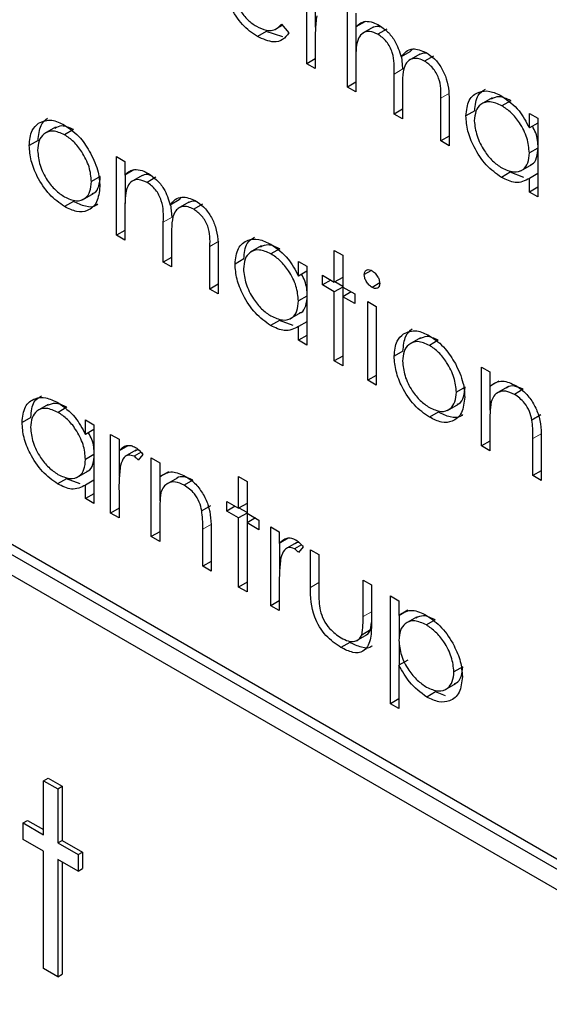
# Paper-space layout 'Blatt2' of a CAD drawing. Header units: millimetres. Extents: x 5 to 418, y 2 to 292.
# Tile 30 of 55: x 108.17 to 109.59, y 195.89 to 198.52. Entities that reach past the tile are written whole.
import ezdxf

# ---------------------------------------------------------------- set-up
doc = ezdxf.new("R2010")
doc.units = ezdxf.units.MM

psp = doc.layouts.new('Blatt2')

# ---------------------------------------------------------------- linework, layer by layer
at = {"color": 7, "linetype": 'Continuous', "lineweight": 25}
for p, q in [((108.9394, 198.403), (108.9394, 198.6136)), ((108.9629, 198.5007), (108.9629, 198.5703)), ((109.0481, 198.3403), (109.0481, 198.5508)), ((109.0705, 198.5379), (109.0705, 198.5013)), ((108.8539, 198.494), (108.8741, 198.5056)), ((108.8715, 198.5087), (108.8914, 198.4852)), ((109.0941, 198.5149), (109.0705, 198.5013)), ((109.0717, 198.4249), (109.0717, 198.502)), ((109.1166, 198.5003), (109.0871, 198.4833)), ((109.153, 198.4953), (109.1294, 198.4817)), ((108.8308, 198.4893), (108.8072, 198.4757)), ((108.8749, 198.4749), (108.8308, 198.4893)), ((108.9617, 198.4609), (108.9617, 198.3901)), ((109.2149, 198.4345), (109.2216, 198.4418)), ((108.9617, 198.416), (108.9394, 198.403)), ((109.0705, 198.4159), (109.0705, 198.3274)), ((109.2149, 198.4345), (109.1914, 198.4209)), ((109.1964, 198.3889), (109.1934, 198.4221)), ((109.2413, 198.4285), (109.2119, 198.4115)), ((109.2779, 198.4232), (109.2543, 198.4096)), ((108.9617, 198.3901), (108.9394, 198.403)), ((109.1728, 198.2683), (109.1728, 198.3753)), ((109.0705, 198.3532), (109.0481, 198.3403)), ((109.0705, 198.3274), (109.0481, 198.3403)), ((109.1952, 198.3372), (109.1952, 198.2554)), ((109.2975, 198.1963), (109.2975, 198.3104)), ((109.4348, 198.3116), (109.4054, 198.2945)), ((109.1952, 198.2812), (109.1728, 198.2683)), ((109.3199, 198.2974), (109.3199, 198.1833)), ((109.4843, 198.304), (109.4607, 198.2904)), ((109.1952, 198.2554), (109.1728, 198.2683)), ((109.3883, 198.2769), (109.3647, 198.2633)), ((109.5342, 198.2312), (109.5342, 198.2702)), ((109.5342, 198.2702), (109.5566, 198.2572)), ((109.5566, 198.2572), (109.5566, 198.0467)), ((108.2677, 198.2332), (108.2382, 198.2162)), ((109.5566, 198.2441), (109.5342, 198.2312)), ((108.3153, 198.2266), (108.2917, 198.213)), ((109.3199, 198.2092), (109.2975, 198.1963)), ((108.221, 198.1974), (108.1974, 198.1838)), ((109.3199, 198.1833), (109.2975, 198.1963)), ((109.5566, 198.1774), (109.5342, 198.1644)), ((108.4309, 198.1548), (108.4532, 198.1419)), ((108.4309, 197.9443), (108.4309, 198.1548)), ((108.4532, 198.1419), (108.4532, 198.1053)), ((109.5113, 198.1165), (109.5408, 198.1335)), ((108.3873, 198.1012), (108.3637, 198.0876)), ((108.4768, 198.1189), (108.4532, 198.1053)), ((108.4544, 198.029), (108.4544, 198.106)), ((108.4994, 198.1043), (108.4699, 198.0873)), ((108.5358, 198.0993), (108.5122, 198.0857)), ((109.4833, 198.1125), (109.4597, 198.0989)), ((109.5199, 198.099), (109.4833, 198.1125)), ((109.5566, 198.109), (109.5342, 198.0961)), ((109.5342, 198.0597), (109.5342, 198.0961)), ((109.5566, 198.0726), (109.5342, 198.0597)), ((108.3399, 198.0391), (108.3693, 198.0561)), ((108.5977, 198.0386), (108.6044, 198.0458)), ((109.5566, 198.0467), (109.5342, 198.0597)), ((108.3154, 198.0345), (108.2918, 198.0209)), ((108.4532, 198.02), (108.4532, 197.9314)), ((108.5977, 198.0386), (108.5741, 198.025)), ((108.5792, 197.993), (108.5762, 198.0262)), ((108.6241, 198.0326), (108.5946, 198.0156)), ((108.6607, 198.0272), (108.6371, 198.0136)), ((108.5556, 197.8723), (108.5556, 197.9794)), ((108.4532, 197.9572), (108.4309, 197.9443)), ((108.4532, 197.9314), (108.4309, 197.9443)), ((108.578, 197.9413), (108.578, 197.8594)), ((108.6803, 197.8003), (108.6803, 197.9145)), ((108.8176, 197.9156), (108.7881, 197.8986)), ((108.7027, 197.9014), (108.7027, 197.7874)), ((108.8671, 197.9081), (108.8435, 197.8944)), ((109.0129, 197.9038), (109.0353, 197.8908)), ((109.0129, 197.8188), (109.0129, 197.9038)), ((109.0353, 197.8908), (109.0353, 197.8059)), ((108.578, 197.8852), (108.5556, 197.8723)), ((108.578, 197.8594), (108.5556, 197.8723)), ((108.771, 197.881), (108.7475, 197.8674)), ((108.917, 197.8353), (108.917, 197.8742)), ((108.917, 197.8742), (108.9394, 197.8613)), ((108.9394, 197.8613), (108.9394, 197.6508)), ((108.9394, 197.8482), (108.917, 197.8353)), ((108.9809, 197.8373), (109.0129, 197.8188)), ((108.9809, 197.8114), (108.9809, 197.8373)), ((109.1119, 197.85), (109.0929, 197.839)), ((112.0857, 194.8185), (106.9003, 197.812)), ((112.1093, 194.8321), (106.9238, 197.8256)), ((108.7027, 197.8132), (108.6803, 197.8003)), ((109.0033, 197.8244), (108.9809, 197.8114)), ((109.0129, 197.793), (108.9809, 197.8114)), ((109.0353, 197.8317), (109.0129, 197.8188)), ((109.0353, 197.8073), (109.0141, 197.8195)), ((109.1342, 197.8169), (109.1136, 197.805)), ((108.7027, 197.7874), (108.6803, 197.8003)), ((108.9394, 197.7814), (108.917, 197.7685)), ((109.0353, 197.8059), (109.0129, 197.793)), ((109.0129, 197.6083), (109.0129, 197.793)), ((109.0353, 197.8059), (109.0673, 197.7874)), ((109.0577, 197.793), (109.0353, 197.78)), ((109.0365, 197.7807), (109.0365, 197.8052)), ((109.0673, 197.7874), (109.0673, 197.7616)), ((106.9003, 197.7576), (112.0857, 194.7641)), ((109.0353, 197.78), (109.0353, 197.5954)), ((109.0673, 197.7616), (109.0353, 197.78)), ((109.1025, 197.7671), (109.1248, 197.7542)), ((109.1025, 197.5566), (109.1025, 197.7671)), ((109.1248, 197.7542), (109.1248, 197.5437)), ((108.8941, 197.7206), (108.9235, 197.7376)), ((108.8661, 197.7166), (108.8425, 197.703)), ((108.9027, 197.7031), (108.8661, 197.7166)), ((108.9394, 197.713), (108.917, 197.7001)), ((108.917, 197.6637), (108.917, 197.7001)), ((108.9394, 197.6766), (108.917, 197.6637)), ((108.9394, 197.6508), (108.917, 197.6637)), ((109.2431, 197.6701), (109.2136, 197.6531)), ((109.2907, 197.6635), (109.2672, 197.6499)), ((109.1964, 197.6343), (109.1728, 197.6207)), ((109.0353, 197.6212), (109.0129, 197.6083)), ((109.0353, 197.5954), (109.0129, 197.6083)), ((109.4063, 197.5917), (109.4287, 197.5788)), ((109.4063, 197.3812), (109.4063, 197.5917)), ((109.4287, 197.5788), (109.4287, 197.5408)), ((109.1248, 197.5695), (109.1025, 197.5566)), ((109.1248, 197.5437), (109.1025, 197.5566)), ((109.4522, 197.5544), (109.4287, 197.5408)), ((109.3627, 197.5381), (109.3391, 197.5245)), ((109.4299, 197.4767), (109.4299, 197.5415)), ((109.4753, 197.538), (109.4458, 197.5209)), ((109.5177, 197.5325), (109.4941, 197.5189)), ((108.2483, 197.492), (108.2189, 197.4749)), ((109.3153, 197.476), (109.3448, 197.493)), ((108.2978, 197.4844), (108.2743, 197.4708)), ((109.2908, 197.4714), (109.2673, 197.4578)), ((108.2018, 197.4573), (108.1782, 197.4437)), ((108.3477, 197.4116), (108.3477, 197.4506)), ((108.3477, 197.4506), (108.3701, 197.4376)), ((109.4287, 197.4444), (109.4287, 197.3683)), ((109.5647, 197.4639), (109.5411, 197.4503)), ((108.3701, 197.4245), (108.3477, 197.4116)), ((108.3701, 197.4376), (108.3701, 197.2271)), ((108.4149, 197.4118), (108.4373, 197.3989)), ((108.4149, 197.2013), (108.4149, 197.4118)), ((108.4373, 197.3989), (108.4373, 197.3679)), ((109.4287, 197.3941), (109.4063, 197.3812)), ((109.5438, 197.3018), (109.5438, 197.4009)), ((109.5662, 197.3964), (109.5662, 197.2889)), ((108.4608, 197.3815), (108.4373, 197.3679)), ((108.4384, 197.2989), (108.4384, 197.3686)), ((108.4824, 197.3694), (108.453, 197.3524)), ((108.4961, 197.3642), (108.4775, 197.3535)), ((109.4287, 197.3683), (109.4063, 197.3812)), ((108.3701, 197.3578), (108.3477, 197.3448)), ((108.5012, 197.3584), (108.4889, 197.3431)), ((108.5236, 197.349), (108.546, 197.3361)), ((108.5236, 197.1385), (108.5236, 197.349)), ((108.546, 197.3361), (108.546, 197.2981)), ((108.3248, 197.2969), (108.3543, 197.3139)), ((108.5696, 197.3117), (108.546, 197.2981)), ((109.5662, 197.3148), (109.5438, 197.3018)), ((108.2968, 197.2929), (108.2733, 197.2793)), ((108.3335, 197.2794), (108.2968, 197.2929)), ((108.3701, 197.2894), (108.3477, 197.2765)), ((108.5472, 197.234), (108.5472, 197.2988)), ((108.5926, 197.2952), (108.5632, 197.2782)), ((108.635, 197.2897), (108.6115, 197.2761)), ((108.7571, 197.2992), (108.7795, 197.2863)), ((108.7571, 197.2142), (108.7571, 197.2992)), ((108.7795, 197.2863), (108.7795, 197.2013)), ((109.5662, 197.2889), (109.5438, 197.3018)), ((108.3477, 197.24), (108.3477, 197.2765)), ((108.4373, 197.2591), (108.4373, 197.1884)), ((108.3701, 197.253), (108.3477, 197.24)), ((108.3701, 197.2271), (108.3477, 197.24)), ((108.7251, 197.2327), (108.7571, 197.2142)), ((108.7251, 197.2068), (108.7251, 197.2327)), ((108.4373, 197.2142), (108.4149, 197.2013)), ((108.546, 197.2017), (108.546, 197.1256)), ((108.682, 197.2212), (108.6585, 197.2076)), ((108.7475, 197.2198), (108.7251, 197.2068)), ((108.7571, 197.1884), (108.7251, 197.2068)), ((108.7795, 197.2272), (108.7571, 197.2142)), ((108.7795, 197.2027), (108.7582, 197.2149)), ((108.4373, 197.1884), (108.4149, 197.2013)), ((108.7795, 197.2013), (108.7571, 197.1884)), ((108.7571, 197.0037), (108.7571, 197.1884)), ((108.7795, 197.2013), (108.8114, 197.1828)), ((108.8018, 197.1884), (108.7795, 197.1755)), ((108.7795, 197.1755), (108.7795, 196.9908)), ((108.8114, 197.157), (108.7795, 197.1755)), ((108.7806, 197.1761), (108.7806, 197.2006)), ((108.8114, 197.1828), (108.8114, 197.157)), ((108.546, 197.1514), (108.5236, 197.1385)), ((108.6611, 197.0591), (108.6611, 197.1581)), ((108.6835, 197.1537), (108.6835, 197.0462)), ((108.8434, 197.1644), (108.8658, 197.1515)), ((108.8434, 196.9539), (108.8434, 197.1644)), ((108.8658, 197.1515), (108.8658, 197.1205)), ((108.546, 197.1256), (108.5236, 197.1385)), ((108.8894, 197.1341), (108.8658, 197.1205)), ((108.867, 197.0515), (108.867, 197.1212)), ((108.911, 197.122), (108.8815, 197.105)), ((108.9247, 197.1169), (108.906, 197.1061)), ((108.9298, 197.111), (108.9175, 197.0957)), ((108.949, 197.1035), (108.9713, 197.0905)), ((108.949, 197.0029), (108.949, 197.1035)), ((108.6835, 197.072), (108.6611, 197.0591)), ((108.9713, 197.0905), (108.9713, 196.9929)), ((108.6835, 197.0462), (108.6611, 197.0591)), ((109.0897, 197.0222), (109.1121, 197.0093)), ((109.0897, 196.9246), (109.0897, 197.0222)), ((108.7795, 197.0167), (108.7571, 197.0037)), ((108.7795, 196.9908), (108.7571, 197.0037)), ((108.8658, 197.0117), (108.8658, 196.941)), ((109.1121, 197.0093), (109.1121, 196.9068)), ((108.8658, 196.9668), (108.8434, 196.9539)), ((109.1632, 196.9798), (109.1856, 196.9668)), ((109.1632, 196.6917), (109.1632, 196.9798)), ((109.1856, 196.9668), (109.1856, 196.9279)), ((108.8658, 196.941), (108.8434, 196.9539)), ((109.2092, 196.9415), (109.1856, 196.9279)), ((109.1868, 196.869), (109.1868, 196.9286)), ((109.2328, 196.9235), (109.2033, 196.9065)), ((109.2826, 196.9159), (109.2591, 196.9023)), ((109.1095, 196.889), (109.086, 196.8754)), ((109.1095, 196.889), (109.1121, 196.9093)), ((109.0717, 196.8597), (109.1011, 196.8767)), ((109.0542, 196.8557), (109.0307, 196.8421)), ((109.1868, 196.7952), (109.1868, 196.854)), ((109.2092, 196.8081), (109.1856, 196.7945)), ((109.1856, 196.7945), (109.1856, 196.6788)), ((109.3563, 196.7906), (109.3327, 196.777)), ((109.3082, 196.7288), (109.3376, 196.7459)), ((109.1856, 196.7046), (109.1632, 196.6917)), ((109.2835, 196.7233), (109.26, 196.7097)), ((109.3101, 196.713), (109.2835, 196.7233)), ((109.1856, 196.6788), (109.1632, 196.6917)), ((108.2357, 196.486), (108.2475, 196.4928)), ((108.2475, 196.4928), (108.2856, 196.4709)), ((108.2357, 196.486), (108.2738, 196.4641)), ((108.2357, 196.3416), (108.2357, 196.486)), ((108.2738, 196.4641), (108.2856, 196.4709)), ((108.2856, 196.4709), (108.2856, 196.3264)), ((108.2738, 196.4641), (108.2738, 196.3196)), ((108.1813, 196.373), (108.1931, 196.3798)), ((108.1813, 196.329), (108.1813, 196.373)), ((108.1813, 196.373), (108.2357, 196.3416)), ((108.1931, 196.3798), (108.2357, 196.3552)), ((108.2357, 196.2976), (108.1813, 196.329)), ((108.2738, 196.3196), (108.2856, 196.3264)), ((108.2738, 196.3196), (108.3282, 196.2882)), ((108.2856, 196.3264), (108.34, 196.295)), ((108.2357, 195.9836), (108.2357, 196.2976)), ((108.3282, 196.2882), (108.34, 196.295)), ((108.3282, 196.2882), (108.3282, 196.2442)), ((108.34, 196.295), (108.34, 196.251)), ((108.3282, 196.2442), (108.2738, 196.2756)), ((108.2738, 196.2756), (108.2738, 195.9616)), ((108.2856, 196.2688), (108.2856, 195.9684)), ((108.3282, 196.2442), (108.34, 196.251)), ((108.2738, 195.9616), (108.2357, 195.9836)), ((108.2738, 195.9616), (108.2856, 195.9684))]:
    psp.add_line(p, q, dxfattribs=at)
at = {"color": 7, "linetype": 'Continuous', "lineweight": 18}
for p, q in [((109.1964, 198.3889), (109.1728, 198.3753)), ((109.3211, 198.324), (109.2975, 198.3104)), ((108.5792, 197.993), (108.5556, 197.9794)), ((108.7039, 197.9281), (108.6803, 197.9145)), ((109.5674, 197.4145), (109.5438, 197.4009)), ((108.6847, 197.1717), (108.6611, 197.1581)), ((108.9713, 197.0158), (108.949, 197.0029)), ((109.1121, 196.9375), (109.0897, 196.9246))]:
    psp.add_line(p, q, dxfattribs=at)
psp.add_open_spline([(99.3239, 207.8806), (101.1235, 206.7296), (104.7238, 204.427), (110.3873, 201.0165), (116.2727, 197.6313), (121.8964, 194.5463), (125.5748, 192.6344), (127.1633, 191.8087)], degree=3, knots=[0, 0, 0, 0, 0.2047211, 0.4095618, 0.6233946, 0.8373635, 1, 1, 1, 1], dxfattribs=at)
at = {"color": 7, "linetype": 'Continuous', "lineweight": 25}
for points, knots in [([(99.4687, 207.5815), (100.1578, 207.1329), (102.0816, 205.8805), (105.3964, 203.815), (109.409, 201.3831), (113.5819, 198.9452), (117.828, 196.548), (121.9813, 194.2857), (125.1512, 192.6107), (126.8877, 191.7258), (127.3115, 191.5099)], [0, 0, 0, 0, 0.079167, 0.220979, 0.371612, 0.522329, 0.673084, 0.823745, 0.956982, 1, 1, 1, 1]), ([(108.8072, 198.4757), (108.7933, 198.4851), (108.7656, 198.504), (108.7358, 198.5519), (108.7185, 198.5979), (108.7165, 198.6239), (108.7155, 198.637)], [0, 0, 0, 0, 0.279885, 0.558859, 0.779462, 1, 1, 1, 1]), ([(108.7379, 198.6191), (108.739, 198.607), (108.7413, 198.5829), (108.759, 198.5469), (108.7811, 198.5188), (108.7966, 198.5083), (108.8044, 198.5031)], [0, 0, 0, 0, 0.2799631, 0.5593589, 0.7795256, 1, 1, 1, 1]), ([(108.9657, 198.5308), (108.9643, 198.5182), (108.9616, 198.4958), (108.9617, 198.4715), (108.9617, 198.4609)], [0, 0, 0, 0, 0.559636, 1, 1, 1, 1]), ([(108.8044, 198.5031), (108.8136, 198.4989), (108.8287, 198.4918), (108.848, 198.4913), (108.8614, 198.4976), (108.8681, 198.505), (108.8715, 198.5087)], [0, 0, 0, 0, 0.339465, 0.559626, 0.779498, 1, 1, 1, 1]), ([(109.0705, 198.5013), (109.0745, 198.5053), (109.0817, 198.5124), (109.0915, 198.5151), (109.0958, 198.5163)], [0, 0, 0, 0, 0.560148, 1, 1, 1, 1]), ([(109.0958, 198.5163), (109.1025, 198.5158), (109.1145, 198.515), (109.1276, 198.5082), (109.1333, 198.5053)], [0, 0, 0, 0, 0.559743, 1, 1, 1, 1]), ([(109.1411, 198.4992), (109.1378, 198.5006), (109.1273, 198.5048), (109.1193, 198.5011), (109.1137, 198.4985)], [0, 0, 0, 0, 0.309221, 1, 1, 1, 1]), ([(109.1333, 198.5053), (109.1406, 198.5002), (109.1552, 198.4901), (109.179, 198.4609), (109.1867, 198.4361), (109.1914, 198.4209)], [0, 0, 0, 0, 0.280809, 0.561507, 1, 1, 1, 1]), ([(108.8914, 198.4852), (108.8863, 198.4786), (108.8761, 198.4654), (108.8475, 198.4575), (108.8224, 198.4688), (108.8072, 198.4757)], [0, 0, 0, 0, 0.280919, 0.561407, 1, 1, 1, 1]), ([(109.1294, 198.4817), (109.1221, 198.4848), (109.1074, 198.4912), (109.0889, 198.4865), (109.0709, 198.4655), (109.0706, 198.4364), (109.0705, 198.4159)], [0, 0, 0, 0, 0.186544, 0.37335, 0.56013, 1, 1, 1, 1]), ([(109.1728, 198.3753), (109.1735, 198.3938), (109.1744, 198.417), (109.1619, 198.448), (109.1494, 198.4671), (109.1374, 198.4758), (109.1294, 198.4817)], [0, 0, 0, 0, 0.500537, 0.625897, 0.751368, 1, 1, 1, 1]), ([(109.1914, 198.4209), (109.1955, 198.4262), (109.2038, 198.4369), (109.2257, 198.4459), (109.2459, 198.438), (109.2582, 198.4332)], [0, 0, 0, 0, 0.281263, 0.562094, 1, 1, 1, 1]), ([(109.2543, 198.4096), (109.2491, 198.4121), (109.2388, 198.4172), (109.2245, 198.4175), (109.2125, 198.413), (109.1949, 198.393), (109.1951, 198.362), (109.1952, 198.3372)], [0, 0, 0, 0, 0.125317, 0.250662, 0.376086, 0.501515, 1, 1, 1, 1]), ([(109.2632, 198.4293), (109.263, 198.4294), (109.2577, 198.4316), (109.2487, 198.4312), (109.2418, 198.4279), (109.2386, 198.4265)], [0, 0, 0, 0, 0.023662, 0.556677, 1, 1, 1, 1]), ([(109.2582, 198.4332), (109.2658, 198.428), (109.2809, 198.4177), (109.3006, 198.3917), (109.3193, 198.3487), (109.3197, 198.3185), (109.3199, 198.2974)], [0, 0, 0, 0, 0.186885, 0.373579, 0.560268, 1, 1, 1, 1]), ([(109.2975, 198.3104), (109.2981, 198.328), (109.2987, 198.3501), (109.2853, 198.3789), (109.2731, 198.3963), (109.2618, 198.4043), (109.2543, 198.4096)], [0, 0, 0, 0, 0.499445, 0.624933, 0.750561, 1, 1, 1, 1]), ([(109.3883, 198.2769), (109.3897, 198.2926), (109.3921, 198.3198), (109.4093, 198.3304), (109.4167, 198.3348)], [0, 0, 0, 0, 0.573159, 1, 1, 1, 1]), ([(109.3647, 198.2633), (109.3664, 198.2785), (109.3699, 198.3087), (109.3963, 198.3286), (109.4275, 198.3322), (109.4495, 198.3217), (109.4604, 198.3164)], [0, 0, 0, 0, 0.279413, 0.559191, 0.779548, 1, 1, 1, 1]), ([(109.4843, 198.304), (109.4734, 198.3091), (109.4537, 198.3184), (109.4391, 198.3115), (109.4325, 198.3085)], [0, 0, 0, 0, 0.551084, 1, 1, 1, 1]), ([(109.4604, 198.3164), (109.4769, 198.3048), (109.5063, 198.2839), (109.5257, 198.2473), (109.5342, 198.2312)], [0, 0, 0, 0, 0.559062, 1, 1, 1, 1]), ([(109.4607, 198.2904), (109.4501, 198.2951), (109.4287, 198.3046), (109.4044, 198.2967), (109.3898, 198.2776), (109.388, 198.2593), (109.3871, 198.2501)], [0, 0, 0, 0, 0.2797672, 0.5592905, 0.7797189, 1, 1, 1, 1]), ([(109.5342, 198.1644), (109.533, 198.1776), (109.5306, 198.204), (109.5105, 198.2431), (109.4862, 198.2734), (109.4692, 198.2847), (109.4607, 198.2904)], [0, 0, 0, 0, 0.2796602, 0.5592103, 0.7794872, 1, 1, 1, 1]), ([(108.221, 198.1974), (108.2223, 198.2121), (108.2247, 198.2385), (108.2394, 198.2518), (108.246, 198.2576)], [0, 0, 0, 0, 0.559285, 1, 1, 1, 1]), ([(109.4597, 198.0989), (109.4457, 198.1089), (109.4177, 198.1289), (109.3867, 198.1766), (109.3675, 198.2235), (109.3657, 198.2501), (109.3647, 198.2633)], [0, 0, 0, 0, 0.279573, 0.559333, 0.779589, 1, 1, 1, 1]), ([(108.1974, 198.1838), (108.1987, 198.1985), (108.2011, 198.2249), (108.2159, 198.2382), (108.2224, 198.244)], [0, 0, 0, 0, 0.559285, 1, 1, 1, 1]), ([(108.2224, 198.244), (108.2336, 198.2488), (108.2538, 198.2573), (108.2802, 198.2445), (108.2918, 198.2388)], [0, 0, 0, 0, 0.55888, 1, 1, 1, 1]), ([(108.3153, 198.2266), (108.3045, 198.2316), (108.2853, 198.2405), (108.2714, 198.2332), (108.2654, 198.23)], [0, 0, 0, 0, 0.564377, 1, 1, 1, 1]), ([(108.2918, 198.2388), (108.3066, 198.2284), (108.3331, 198.21), (108.3525, 198.1781), (108.3611, 198.1641)], [0, 0, 0, 0, 0.559182, 1, 1, 1, 1]), ([(109.3871, 198.2501), (109.3886, 198.237), (109.3916, 198.2106), (109.4113, 198.1718), (109.4354, 198.1417), (109.4522, 198.1301), (109.4605, 198.1243)], [0, 0, 0, 0, 0.2794286, 0.5591463, 0.7795701, 1, 1, 1, 1]), ([(109.5578, 198.178), (109.5571, 198.1913), (109.5561, 198.2105), (109.5456, 198.2299), (109.5423, 198.2359)], [0, 0, 0, 0, 0.692809, 1, 1, 1, 1]), ([(108.2917, 198.213), (108.2811, 198.2176), (108.2598, 198.2269), (108.2364, 198.2174), (108.222, 198.1984), (108.2205, 198.1799), (108.2198, 198.1707)], [0, 0, 0, 0, 0.279484, 0.559256, 0.779547, 1, 1, 1, 1]), ([(108.3637, 198.0876), (108.3625, 198.1006), (108.36, 198.1267), (108.3403, 198.1651), (108.3169, 198.1958), (108.3001, 198.2073), (108.2917, 198.213)], [0, 0, 0, 0, 0.279586, 0.559398, 0.779653, 1, 1, 1, 1]), ([(108.2918, 198.0209), (108.2779, 198.0306), (108.2499, 198.05), (108.2192, 198.0976), (108.2004, 198.1442), (108.1984, 198.1706), (108.1974, 198.1838)], [0, 0, 0, 0, 0.279776, 0.559179, 0.779592, 1, 1, 1, 1]), ([(109.5373, 198.133), (109.5386, 198.1333), (109.5469, 198.135), (109.5552, 198.1509), (109.5569, 198.169), (109.5578, 198.178)], [0, 0, 0, 0, 0.086461, 0.543043, 1, 1, 1, 1]), ([(108.2198, 198.1707), (108.2211, 198.1577), (108.2238, 198.1319), (108.2428, 198.0933), (108.2669, 198.0637), (108.2834, 198.0524), (108.2917, 198.0468)], [0, 0, 0, 0, 0.279618, 0.559167, 0.779512, 1, 1, 1, 1]), ([(108.3611, 198.1641), (108.3692, 198.1469), (108.3836, 198.1162), (108.3853, 198.0875), (108.3861, 198.0748)], [0, 0, 0, 0, 0.559216, 1, 1, 1, 1]), ([(109.4605, 198.1243), (109.4712, 198.1196), (109.4926, 198.1103), (109.5175, 198.117), (109.532, 198.1365), (109.5335, 198.1551), (109.5342, 198.1644)], [0, 0, 0, 0, 0.279822, 0.559387, 0.779603, 1, 1, 1, 1]), ([(108.3656, 198.056), (108.3675, 198.0565), (108.3761, 198.0585), (108.3845, 198.0746), (108.3864, 198.0923), (108.3873, 198.1012)], [0, 0, 0, 0, 0.119123, 0.559661, 1, 1, 1, 1]), ([(108.4532, 198.1053), (108.4573, 198.1093), (108.4645, 198.1164), (108.4742, 198.1191), (108.4785, 198.1203)], [0, 0, 0, 0, 0.560148, 1, 1, 1, 1]), ([(108.4785, 198.1203), (108.4853, 198.1199), (108.4973, 198.119), (108.5104, 198.1123), (108.5161, 198.1093)], [0, 0, 0, 0, 0.559743, 1, 1, 1, 1]), ([(108.5238, 198.1033), (108.5206, 198.1046), (108.5101, 198.1088), (108.502, 198.1051), (108.4965, 198.1026)], [0, 0, 0, 0, 0.309221, 1, 1, 1, 1]), ([(108.5161, 198.1093), (108.5234, 198.1042), (108.538, 198.0941), (108.5618, 198.0649), (108.5694, 198.0401), (108.5741, 198.025)], [0, 0, 0, 0, 0.280809, 0.561507, 1, 1, 1, 1]), ([(109.5342, 198.0961), (109.5224, 198.0899), (109.5013, 198.079), (109.4725, 198.0928), (109.4597, 198.0989)], [0, 0, 0, 0, 0.558763, 1, 1, 1, 1]), ([(108.2917, 198.0468), (108.3023, 198.0421), (108.3234, 198.0327), (108.3473, 198.0408), (108.3613, 198.0603), (108.3629, 198.0785), (108.3637, 198.0876)], [0, 0, 0, 0, 0.2797454, 0.5591127, 0.7796058, 1, 1, 1, 1]), ([(108.3861, 198.0748), (108.3844, 198.0598), (108.3809, 198.0298), (108.3558, 198.0083), (108.3246, 198.0048), (108.3028, 198.0155), (108.2918, 198.0209)], [0, 0, 0, 0, 0.279521, 0.559381, 0.779507, 1, 1, 1, 1]), ([(108.5122, 198.0857), (108.5049, 198.0889), (108.4902, 198.0952), (108.4717, 198.0906), (108.4536, 198.0695), (108.4534, 198.0404), (108.4532, 198.02)], [0, 0, 0, 0, 0.186544, 0.37335, 0.56013, 1, 1, 1, 1]), ([(108.5556, 197.9794), (108.5563, 197.9979), (108.5571, 198.021), (108.5446, 198.052), (108.5322, 198.0711), (108.5202, 198.0799), (108.5122, 198.0857)], [0, 0, 0, 0, 0.500537, 0.625897, 0.751368, 1, 1, 1, 1]), ([(108.5741, 198.025), (108.5783, 198.0303), (108.5865, 198.0409), (108.6084, 198.0499), (108.6287, 198.042), (108.641, 198.0372)], [0, 0, 0, 0, 0.2812634, 0.5620938, 1, 1, 1, 1]), ([(108.3802, 198.0279), (108.3787, 198.0265), (108.371, 198.0185), (108.3476, 198.0193), (108.3262, 198.0294), (108.3154, 198.0345)], [0, 0, 0, 0, 0.100871, 0.55006, 1, 1, 1, 1]), ([(108.6371, 198.0136), (108.6319, 198.0161), (108.6215, 198.0212), (108.6073, 198.0215), (108.5952, 198.017), (108.5776, 197.9971), (108.5778, 197.9661), (108.578, 197.9413)], [0, 0, 0, 0, 0.125317, 0.250662, 0.376086, 0.501515, 1, 1, 1, 1]), ([(108.646, 198.0333), (108.6458, 198.0334), (108.6404, 198.0357), (108.6315, 198.0352), (108.6245, 198.032), (108.6213, 198.0305)], [0, 0, 0, 0, 0.023662, 0.556677, 1, 1, 1, 1]), ([(108.641, 198.0372), (108.6485, 198.0321), (108.6637, 198.0217), (108.6833, 197.9958), (108.7021, 197.9527), (108.7025, 197.9226), (108.7027, 197.9014)], [0, 0, 0, 0, 0.186885, 0.373579, 0.560268, 1, 1, 1, 1]), ([(108.6803, 197.9145), (108.6808, 197.9321), (108.6815, 197.9542), (108.6681, 197.9829), (108.6559, 198.0004), (108.6446, 198.0083), (108.6371, 198.0136)], [0, 0, 0, 0, 0.499445, 0.624933, 0.750561, 1, 1, 1, 1]), ([(108.771, 197.881), (108.7724, 197.8966), (108.7749, 197.9239), (108.7921, 197.9344), (108.7995, 197.9389)], [0, 0, 0, 0, 0.573159, 1, 1, 1, 1]), ([(108.7475, 197.8674), (108.7492, 197.8825), (108.7527, 197.9128), (108.7791, 197.9327), (108.8103, 197.9362), (108.8322, 197.9257), (108.8432, 197.9205)], [0, 0, 0, 0, 0.2794126, 0.5591913, 0.7795483, 1, 1, 1, 1]), ([(108.8671, 197.9081), (108.8562, 197.9132), (108.8365, 197.9224), (108.8219, 197.9156), (108.8153, 197.9125)], [0, 0, 0, 0, 0.551084, 1, 1, 1, 1]), ([(108.8432, 197.9205), (108.8597, 197.9088), (108.8891, 197.888), (108.9084, 197.8514), (108.917, 197.8353)], [0, 0, 0, 0, 0.559062, 1, 1, 1, 1]), ([(108.8435, 197.8944), (108.8328, 197.8992), (108.8115, 197.9086), (108.7872, 197.9007), (108.7726, 197.8816), (108.7708, 197.8633), (108.7699, 197.8542)], [0, 0, 0, 0, 0.279767, 0.559291, 0.779719, 1, 1, 1, 1]), ([(108.917, 197.7685), (108.9158, 197.7817), (108.9134, 197.808), (108.8932, 197.8471), (108.869, 197.8774), (108.852, 197.8888), (108.8435, 197.8944)], [0, 0, 0, 0, 0.27966, 0.55921, 0.779487, 1, 1, 1, 1]), ([(108.8425, 197.703), (108.8285, 197.713), (108.8005, 197.7329), (108.7695, 197.7806), (108.7503, 197.8276), (108.7484, 197.8541), (108.7475, 197.8674)], [0, 0, 0, 0, 0.279573, 0.559333, 0.779589, 1, 1, 1, 1]), ([(108.7699, 197.8542), (108.7714, 197.841), (108.7744, 197.8147), (108.794, 197.7759), (108.8181, 197.7457), (108.8349, 197.7342), (108.8433, 197.7284)], [0, 0, 0, 0, 0.279429, 0.559146, 0.77957, 1, 1, 1, 1]), ([(108.9405, 197.7821), (108.9399, 197.7954), (108.9389, 197.8145), (108.9284, 197.834), (108.9251, 197.84)], [0, 0, 0, 0, 0.692809, 1, 1, 1, 1]), ([(109.0929, 197.839), (109.0933, 197.8422), (109.0941, 197.8485), (109.0999, 197.8523), (109.1066, 197.8527), (109.1112, 197.8505), (109.1136, 197.8493)], [0, 0, 0, 0, 0.279289, 0.558897, 0.779452, 1, 1, 1, 1]), ([(109.1136, 197.805), (109.1106, 197.8071), (109.1048, 197.8112), (109.098, 197.8208), (109.0936, 197.8306), (109.0931, 197.8362), (109.0929, 197.839)], [0, 0, 0, 0, 0.279784, 0.559698, 0.779921, 1, 1, 1, 1]), ([(109.1136, 197.8493), (109.1165, 197.8473), (109.1224, 197.8432), (109.1293, 197.8334), (109.1337, 197.8235), (109.1342, 197.8178), (109.1344, 197.815)], [0, 0, 0, 0, 0.279869, 0.559866, 0.779911, 1, 1, 1, 1]), ([(109.1344, 197.815), (109.134, 197.8119), (109.1332, 197.8056), (109.1272, 197.802), (109.1205, 197.8016), (109.1159, 197.8039), (109.1136, 197.805)], [0, 0, 0, 0, 0.27916, 0.558862, 0.779356, 1, 1, 1, 1]), ([(108.92, 197.7371), (108.9214, 197.7374), (108.9296, 197.7391), (108.938, 197.755), (108.9397, 197.773), (108.9405, 197.7821)], [0, 0, 0, 0, 0.0864613, 0.543043, 1, 1, 1, 1]), ([(108.8433, 197.7284), (108.854, 197.7237), (108.8754, 197.7143), (108.9003, 197.7211), (108.9148, 197.7406), (108.9162, 197.7592), (108.917, 197.7685)], [0, 0, 0, 0, 0.279822, 0.559387, 0.779603, 1, 1, 1, 1]), ([(108.917, 197.7001), (108.9052, 197.694), (108.884, 197.683), (108.8552, 197.6969), (108.8425, 197.703)], [0, 0, 0, 0, 0.558763, 1, 1, 1, 1]), ([(109.1728, 197.6207), (109.1741, 197.6354), (109.1765, 197.6618), (109.1913, 197.6751), (109.1978, 197.6809)], [0, 0, 0, 0, 0.5592851, 1, 1, 1, 1]), ([(109.1964, 197.6343), (109.1977, 197.649), (109.2001, 197.6754), (109.2149, 197.6887), (109.2214, 197.6945)], [0, 0, 0, 0, 0.5592851, 1, 1, 1, 1]), ([(109.1978, 197.6809), (109.2091, 197.6857), (109.2292, 197.6942), (109.2556, 197.6814), (109.2673, 197.6757)], [0, 0, 0, 0, 0.55888, 1, 1, 1, 1]), ([(109.2673, 197.6757), (109.2821, 197.6654), (109.3085, 197.6469), (109.328, 197.615), (109.3365, 197.601)], [0, 0, 0, 0, 0.559182, 1, 1, 1, 1]), ([(109.2672, 197.6499), (109.2565, 197.6545), (109.2352, 197.6638), (109.2119, 197.6543), (109.1974, 197.6353), (109.1959, 197.6168), (109.1952, 197.6076)], [0, 0, 0, 0, 0.2794842, 0.5592561, 0.7795472, 1, 1, 1, 1]), ([(109.2907, 197.6635), (109.2799, 197.6685), (109.2607, 197.6774), (109.2469, 197.6701), (109.2409, 197.6669)], [0, 0, 0, 0, 0.564377, 1, 1, 1, 1]), ([(109.3391, 197.5245), (109.3379, 197.5375), (109.3354, 197.5636), (109.3157, 197.602), (109.2923, 197.6327), (109.2755, 197.6442), (109.2672, 197.6499)], [0, 0, 0, 0, 0.2795862, 0.5593981, 0.7796526, 1, 1, 1, 1]), ([(109.2673, 197.4578), (109.2533, 197.4675), (109.2254, 197.4869), (109.1946, 197.5345), (109.1758, 197.5811), (109.1738, 197.6075), (109.1728, 197.6207)], [0, 0, 0, 0, 0.279776, 0.559179, 0.779592, 1, 1, 1, 1]), ([(109.1952, 197.6076), (109.1965, 197.5946), (109.1992, 197.5688), (109.2182, 197.5302), (109.2423, 197.5006), (109.2589, 197.4893), (109.2672, 197.4837)], [0, 0, 0, 0, 0.279618, 0.559167, 0.779512, 1, 1, 1, 1]), ([(109.3365, 197.601), (109.3446, 197.5838), (109.359, 197.5531), (109.3607, 197.5244), (109.3615, 197.5117)], [0, 0, 0, 0, 0.559216, 1, 1, 1, 1]), ([(109.4287, 197.5408), (109.4393, 197.5479), (109.4583, 197.5606), (109.4859, 197.548), (109.498, 197.5425)], [0, 0, 0, 0, 0.559141, 1, 1, 1, 1]), ([(109.2672, 197.4837), (109.2777, 197.479), (109.2989, 197.4696), (109.3228, 197.4777), (109.3367, 197.4972), (109.3383, 197.5154), (109.3391, 197.5245)], [0, 0, 0, 0, 0.279745, 0.559113, 0.779606, 1, 1, 1, 1]), ([(109.341, 197.4929), (109.3429, 197.4934), (109.3515, 197.4954), (109.3599, 197.5115), (109.3618, 197.5292), (109.3627, 197.5381)], [0, 0, 0, 0, 0.119123, 0.559661, 1, 1, 1, 1]), ([(109.4941, 197.5189), (109.4862, 197.5225), (109.4704, 197.5297), (109.4519, 197.5256), (109.4384, 197.5156), (109.4342, 197.5045), (109.4321, 197.4989)], [0, 0, 0, 0, 0.279553, 0.559373, 0.779703, 1, 1, 1, 1]), ([(109.5177, 197.5325), (109.5099, 197.5359), (109.4943, 197.5429), (109.479, 197.5412), (109.4734, 197.5364), (109.4727, 197.5358)], [0, 0, 0, 0, 0.4662605, 0.9329678, 1, 1, 1, 1]), ([(109.5411, 197.4503), (109.5394, 197.458), (109.5358, 197.4734), (109.5196, 197.5012), (109.5038, 197.5122), (109.4941, 197.5189)], [0, 0, 0, 0, 0.281192, 0.561331, 1, 1, 1, 1]), ([(109.498, 197.5425), (109.5062, 197.5369), (109.5225, 197.5258), (109.544, 197.4983), (109.5658, 197.4521), (109.566, 197.4194), (109.5662, 197.3964)], [0, 0, 0, 0, 0.187021, 0.37389, 0.56061, 1, 1, 1, 1]), ([(108.1782, 197.4437), (108.1799, 197.4589), (108.1834, 197.4891), (108.2098, 197.509), (108.241, 197.5126), (108.263, 197.5021), (108.274, 197.4968)], [0, 0, 0, 0, 0.279413, 0.559191, 0.779548, 1, 1, 1, 1]), ([(108.2018, 197.4573), (108.2032, 197.473), (108.2056, 197.5002), (108.2229, 197.5107), (108.2302, 197.5152)], [0, 0, 0, 0, 0.573159, 1, 1, 1, 1]), ([(108.2978, 197.4844), (108.2869, 197.4895), (108.2672, 197.4988), (108.2526, 197.4919), (108.246, 197.4889)], [0, 0, 0, 0, 0.551084, 1, 1, 1, 1]), ([(108.274, 197.4968), (108.2904, 197.4852), (108.3198, 197.4643), (108.3392, 197.4277), (108.3477, 197.4116)], [0, 0, 0, 0, 0.559062, 1, 1, 1, 1]), ([(109.3615, 197.5117), (109.3598, 197.4967), (109.3564, 197.4667), (109.3312, 197.4452), (109.3, 197.4417), (109.2782, 197.4524), (109.2673, 197.4578)], [0, 0, 0, 0, 0.279521, 0.559381, 0.779507, 1, 1, 1, 1]), ([(109.4321, 197.4989), (109.4309, 197.4891), (109.4286, 197.4717), (109.4287, 197.4527), (109.4287, 197.4444)], [0, 0, 0, 0, 0.559658, 1, 1, 1, 1]), ([(108.2743, 197.4708), (108.2636, 197.4755), (108.2422, 197.485), (108.2179, 197.4771), (108.2033, 197.458), (108.2015, 197.4397), (108.2006, 197.4305)], [0, 0, 0, 0, 0.279767, 0.559291, 0.779719, 1, 1, 1, 1]), ([(108.3477, 197.3448), (108.3465, 197.358), (108.3441, 197.3844), (108.324, 197.4234), (108.2997, 197.4538), (108.2827, 197.4651), (108.2743, 197.4708)], [0, 0, 0, 0, 0.27966, 0.55921, 0.779487, 1, 1, 1, 1]), ([(109.3556, 197.4649), (109.3542, 197.4634), (109.3464, 197.4554), (109.323, 197.4562), (109.3016, 197.4663), (109.2908, 197.4714)], [0, 0, 0, 0, 0.100871, 0.55006, 1, 1, 1, 1]), ([(108.2733, 197.2793), (108.2592, 197.2893), (108.2312, 197.3093), (108.2002, 197.357), (108.181, 197.4039), (108.1792, 197.4305), (108.1782, 197.4437)], [0, 0, 0, 0, 0.279573, 0.559333, 0.779589, 1, 1, 1, 1]), ([(109.5438, 197.4009), (109.5438, 197.4098), (109.5439, 197.4258), (109.542, 197.4428), (109.5411, 197.4503)], [0, 0, 0, 0, 0.560255, 1, 1, 1, 1]), ([(108.2006, 197.4305), (108.2021, 197.4174), (108.2051, 197.391), (108.2248, 197.3522), (108.2489, 197.3221), (108.2657, 197.3105), (108.2741, 197.3047)], [0, 0, 0, 0, 0.279429, 0.559146, 0.77957, 1, 1, 1, 1]), ([(108.3713, 197.3584), (108.3706, 197.3717), (108.3697, 197.3909), (108.3591, 197.4103), (108.3559, 197.4163)], [0, 0, 0, 0, 0.692809, 1, 1, 1, 1]), ([(108.4373, 197.3679), (108.4435, 197.3741), (108.4523, 197.3829), (108.4694, 197.3827), (108.4776, 197.3788), (108.4817, 197.3769)], [0, 0, 0, 0, 0.558788, 0.779481, 1, 1, 1, 1]), ([(108.4916, 197.369), (108.4896, 197.3696), (108.4848, 197.3711), (108.4818, 197.3684), (108.48, 197.3667)], [0, 0, 0, 0, 0.4111618, 1, 1, 1, 1]), ([(108.4817, 197.3769), (108.4856, 197.3741), (108.4925, 197.3692), (108.4986, 197.3617), (108.5012, 197.3584)], [0, 0, 0, 0, 0.559243, 1, 1, 1, 1]), ([(108.2741, 197.3047), (108.2847, 197.3), (108.3061, 197.2907), (108.331, 197.2974), (108.3455, 197.3169), (108.347, 197.3355), (108.3477, 197.3448)], [0, 0, 0, 0, 0.279822, 0.559387, 0.779603, 1, 1, 1, 1]), ([(108.3508, 197.3134), (108.3521, 197.3137), (108.3604, 197.3154), (108.3687, 197.3313), (108.3704, 197.3494), (108.3713, 197.3584)], [0, 0, 0, 0, 0.086461, 0.543043, 1, 1, 1, 1]), ([(108.4775, 197.3535), (108.4722, 197.3552), (108.4616, 197.3586), (108.4481, 197.3495), (108.4438, 197.3368), (108.4413, 197.329)], [0, 0, 0, 0, 0.278336, 0.558768, 1, 1, 1, 1]), ([(108.4889, 197.3431), (108.4869, 197.3454), (108.4832, 197.3495), (108.4792, 197.3523), (108.4775, 197.3535)], [0, 0, 0, 0, 0.560396, 1, 1, 1, 1]), ([(108.4413, 197.329), (108.4398, 197.3165), (108.4371, 197.294), (108.4372, 197.2698), (108.4373, 197.2591)], [0, 0, 0, 0, 0.559636, 1, 1, 1, 1]), ([(108.546, 197.2981), (108.5566, 197.3052), (108.5757, 197.3179), (108.6032, 197.3053), (108.6154, 197.2997)], [0, 0, 0, 0, 0.559141, 1, 1, 1, 1]), ([(108.6115, 197.2761), (108.6036, 197.2797), (108.5877, 197.287), (108.5692, 197.2829), (108.5557, 197.2729), (108.5515, 197.2618), (108.5494, 197.2562)], [0, 0, 0, 0, 0.279553, 0.559373, 0.779703, 1, 1, 1, 1]), ([(108.635, 197.2897), (108.6272, 197.2932), (108.6116, 197.3002), (108.5963, 197.2985), (108.5907, 197.2937), (108.59, 197.2931)], [0, 0, 0, 0, 0.4662605, 0.9329678, 1, 1, 1, 1]), ([(108.6154, 197.2997), (108.6235, 197.2942), (108.6399, 197.2831), (108.6613, 197.2556), (108.6831, 197.2094), (108.6833, 197.1767), (108.6835, 197.1537)], [0, 0, 0, 0, 0.187021, 0.37389, 0.56061, 1, 1, 1, 1]), ([(108.3477, 197.2765), (108.3359, 197.2703), (108.3148, 197.2593), (108.286, 197.2732), (108.2733, 197.2793)], [0, 0, 0, 0, 0.558763, 1, 1, 1, 1]), ([(108.5494, 197.2562), (108.5482, 197.2464), (108.546, 197.229), (108.546, 197.21), (108.546, 197.2017)], [0, 0, 0, 0, 0.559658, 1, 1, 1, 1]), ([(108.6585, 197.2076), (108.6567, 197.2153), (108.6531, 197.2307), (108.6369, 197.2585), (108.6211, 197.2695), (108.6115, 197.2761)], [0, 0, 0, 0, 0.2811923, 0.5613307, 1, 1, 1, 1]), ([(108.6611, 197.1581), (108.6612, 197.1671), (108.6613, 197.1831), (108.6593, 197.2001), (108.6585, 197.2076)], [0, 0, 0, 0, 0.560255, 1, 1, 1, 1]), ([(108.8658, 197.1205), (108.8721, 197.1267), (108.8808, 197.1355), (108.8979, 197.1353), (108.9062, 197.1314), (108.9103, 197.1295)], [0, 0, 0, 0, 0.558788, 0.779481, 1, 1, 1, 1]), ([(108.9201, 197.1216), (108.9181, 197.1222), (108.9134, 197.1237), (108.9104, 197.121), (108.9086, 197.1193)], [0, 0, 0, 0, 0.411162, 1, 1, 1, 1]), ([(108.9103, 197.1295), (108.9141, 197.1267), (108.9211, 197.1218), (108.9271, 197.1143), (108.9298, 197.111)], [0, 0, 0, 0, 0.5592431, 1, 1, 1, 1]), ([(108.906, 197.1061), (108.9008, 197.1078), (108.8902, 197.1113), (108.8766, 197.1021), (108.8724, 197.0894), (108.8698, 197.0816)], [0, 0, 0, 0, 0.278336, 0.558768, 1, 1, 1, 1]), ([(108.9175, 197.0957), (108.9154, 197.098), (108.9118, 197.1021), (108.9078, 197.1049), (108.906, 197.1061)], [0, 0, 0, 0, 0.5603957, 1, 1, 1, 1]), ([(108.8698, 197.0816), (108.8683, 197.0691), (108.8657, 197.0466), (108.8658, 197.0224), (108.8658, 197.0117)], [0, 0, 0, 0, 0.559636, 1, 1, 1, 1]), ([(109.0307, 196.8421), (109.0168, 196.8514), (108.9891, 196.8699), (108.9504, 196.9344), (108.9495, 196.9769), (108.949, 197.0029)], [0, 0, 0, 0, 0.28097, 0.559785, 1, 1, 1, 1]), ([(108.9713, 196.9929), (108.9713, 196.9837), (108.9713, 196.9671), (108.9738, 196.9494), (108.9749, 196.9416)], [0, 0, 0, 0, 0.5603768, 1, 1, 1, 1]), ([(108.9749, 196.9416), (108.9776, 196.933), (108.9831, 196.9157), (109.0032, 196.8873), (109.0204, 196.8752), (109.0309, 196.8678)], [0, 0, 0, 0, 0.280117, 0.560544, 1, 1, 1, 1]), ([(109.1856, 196.9279), (109.197, 196.9352), (109.2173, 196.9482), (109.2464, 196.9342), (109.2593, 196.928)], [0, 0, 0, 0, 0.558418, 1, 1, 1, 1]), ([(109.086, 196.8754), (109.0873, 196.8841), (109.0898, 196.8997), (109.0897, 196.917), (109.0897, 196.9246)], [0, 0, 0, 0, 0.559371, 1, 1, 1, 1]), ([(109.2591, 196.9023), (109.2483, 196.9072), (109.2267, 196.917), (109.2024, 196.9086), (109.1877, 196.8893), (109.1863, 196.8705), (109.1856, 196.8611)], [0, 0, 0, 0, 0.279747, 0.559315, 0.779515, 1, 1, 1, 1]), ([(109.2826, 196.9159), (109.2716, 196.9212), (109.2517, 196.9307), (109.2371, 196.9236), (109.2305, 196.9205)], [0, 0, 0, 0, 0.551137, 1, 1, 1, 1]), ([(109.2593, 196.928), (109.2733, 196.9181), (109.3012, 196.8983), (109.3324, 196.851), (109.3521, 196.8041), (109.3541, 196.7776), (109.3551, 196.7643)], [0, 0, 0, 0, 0.2796269, 0.559432, 0.7797032, 1, 1, 1, 1]), ([(109.1121, 196.9068), (109.1119, 196.8912), (109.1114, 196.8602), (109.0939, 196.8292), (109.0627, 196.8259), (109.0414, 196.8367), (109.0307, 196.8421)], [0, 0, 0, 0, 0.2815008, 0.5596459, 0.7792985, 1, 1, 1, 1]), ([(109.0978, 196.8757), (109.0993, 196.8763), (109.1048, 196.8785), (109.1076, 196.8847), (109.1095, 196.889)], [0, 0, 0, 0, 0.285818, 1, 1, 1, 1]), ([(109.3327, 196.777), (109.3312, 196.7901), (109.3283, 196.8164), (109.3086, 196.8552), (109.2842, 196.8851), (109.2675, 196.8966), (109.2591, 196.9023)], [0, 0, 0, 0, 0.279387, 0.559092, 0.779508, 1, 1, 1, 1]), ([(109.0309, 196.8678), (109.0373, 196.8645), (109.0503, 196.8579), (109.0669, 196.8574), (109.0795, 196.8631), (109.0838, 196.8713), (109.086, 196.8754)], [0, 0, 0, 0, 0.2802697, 0.5600069, 0.7800741, 1, 1, 1, 1]), ([(109.1856, 196.8611), (109.1868, 196.848), (109.1892, 196.8218), (109.2096, 196.7827), (109.2342, 196.7533), (109.251, 196.7417), (109.2594, 196.7359)], [0, 0, 0, 0, 0.279654, 0.558875, 0.779455, 1, 1, 1, 1]), ([(109.1132, 196.8465), (109.1131, 196.8463), (109.1081, 196.8382), (109.0852, 196.841), (109.0646, 196.8508), (109.0542, 196.8557)], [0, 0, 0, 0, 0.010224, 0.503933, 1, 1, 1, 1]), ([(109.26, 196.7097), (109.2437, 196.7216), (109.2147, 196.7428), (109.1945, 196.7787), (109.1856, 196.7945)], [0, 0, 0, 0, 0.558466, 1, 1, 1, 1]), ([(109.334, 196.7456), (109.3357, 196.7461), (109.3443, 196.7482), (109.3532, 196.7639), (109.3552, 196.7817), (109.3563, 196.7906)], [0, 0, 0, 0, 0.1143857, 0.5574972, 1, 1, 1, 1]), ([(109.2594, 196.7359), (109.2701, 196.7313), (109.2914, 196.722), (109.3154, 196.7305), (109.3299, 196.7496), (109.3318, 196.7678), (109.3327, 196.777)], [0, 0, 0, 0, 0.279628, 0.559247, 0.779775, 1, 1, 1, 1]), ([(109.3551, 196.7643), (109.3535, 196.7491), (109.3502, 196.7185), (109.3242, 196.698), (109.293, 196.6939), (109.271, 196.7045), (109.26, 196.7097)], [0, 0, 0, 0, 0.27954, 0.559273, 0.779559, 1, 1, 1, 1])]:
    psp.add_open_spline(points, degree=3, knots=knots, dxfattribs=at)

doc.saveas('drawing.dxf')
